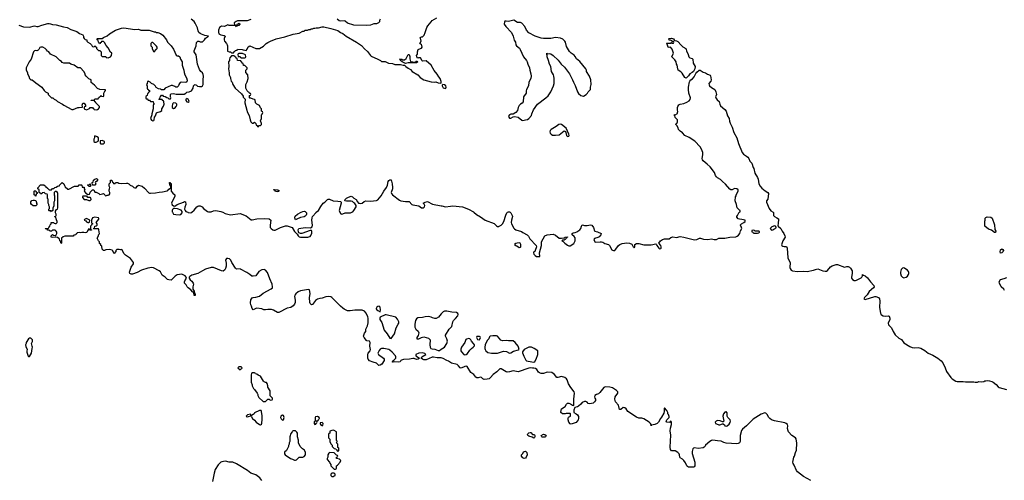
# Model space of a CAD drawing. Header units: inches. Extents: x 1861287 to 2052918, y 204622 to 437896.
# Tile 178 of 215: x 1983025 to 1999313, y 385570 to 393184. Entities that reach past the tile are written whole.
import ezdxf

# ---------------------------------------------------------------- set-up
doc = ezdxf.new("R2010")
doc.units = ezdxf.units.IN
doc.header["$MEASUREMENT"] = 0
for name, color, linetype in [('B9388', 7, 'Continuous'), ('B9389', 7, 'Continuous'), ('B9398', 7, 'Continuous'), ('B9399', 7, 'Continuous')]:
    doc.layers.add(name, color=color, linetype=linetype)

msp = doc.modelspace()

# ---------------------------------------------------------------- linework, layer by layer
at = {"layer": 'B9388', "color": 5}
for points, elevation in [([(1990000, 387593), (1989990, 387597), (1989930, 387595), (1989870, 387605), (1989850, 387603), (1989750, 387562), (1989710, 387561), (1989687, 387570), (1989668, 387590), (1989679, 387610), (1989741, 387650), (1989726, 387666), (1989690, 387676), (1989630, 387674), (1989581, 387650), (1989578, 387630), (1989638, 387590), (1989618, 387570), (1989590, 387567), (1989550, 387581), (1989530, 387582), (1989472, 387570), (1989375, 387565), (1989343, 387557), (1989330, 387550), (1989317, 387530), (1989290, 387521), (1989230, 387527), (1989205, 387525), (1989189, 387530), (1989201, 387539), (1989206, 387550), (1989221, 387559), (1989246, 387590), (1989250, 387610), (1989244, 387630), (1989189, 387690), (1989150, 387720), (1989130, 387730), (1989050, 387749), (1989010, 387749), (1988990, 387737), (1988970, 387714), (1988951, 387670), (1988958, 387650), (1989042, 387590), (1989054, 387570), (1989054, 387550), (1989018, 387490), (1988990, 387475), (1988968, 387470), (1988926, 387506), (1988870, 387521), (1988810, 387547), (1988790, 387570), (1988785, 387590), (1988786, 387654), (1988792, 387670), (1988822, 387710), (1988828, 387730), (1988817, 387790), (1988825, 387850), (1988810, 387870), (1988770, 387876), (1988762, 387882), (1988721, 387930), (1988710, 387950), (1988730, 388001), (1988749, 388030), (1988750, 388070), (1988779, 388121), (1988787, 388173), (1988789, 388249), (1988785, 388270), (1988755, 388335), (1988727, 388367), (1988690, 388381), (1988630, 388380), (1988570, 388385), (1988490, 388372), (1988450, 388372), (1988390, 388400), (1988370, 388415), (1988330, 388450), (1988190, 388592), (1988170, 388605), (1988131, 388609), (1988090, 388604), (1988030, 388583), (1987990, 388578), (1987950, 388567), (1987919, 388541), (1987870, 388475), (1987850, 388473), (1987833, 388490), (1987824, 388510), (1987821, 388590), (1987830, 388650), (1987827, 388690), (1987817, 388717), (1987805, 388725), (1987670, 388700), (1987630, 388683), (1987591, 388650), (1987575, 388630), (1987572, 388610), (1987584, 388550), (1987583, 388510), (1987570, 388479), (1987550, 388452), (1987510, 388428), (1987450, 388417), (1987310, 388345), (1987290, 388343), (1987223, 388383), (1987190, 388394), (1987130, 388395), (1987090, 388386), (1987062, 388390), (1987030, 388403), (1986950, 388413), (1986930, 388409), (1986889, 388389), (1986869, 388410), (1986859, 388450), (1986849, 388469), (1986844, 388504), (1986850, 388551), (1986870, 388584), (1986890, 388593), (1986930, 388598), (1986990, 388616), (1987050, 388665), (1987185, 388735), (1987206, 388754), (1987209, 388770), (1987200, 388810), (1987162, 388902), (1987127, 389007), (1987090, 389045), (1987070, 389053), (1987031, 389049), (1986980, 389020), (1986930, 388950), (1986890, 388942), (1986867, 388947), (1986830, 388970), (1986784, 389004), (1986679, 389059), (1986670, 389063), (1986610, 389062), (1986596, 389076), (1986533, 389170), (1986519, 389210), (1986495, 389230), (1986470, 389239), (1986445, 389235), (1986431, 389210), (1986442, 389162), (1986440, 389110), (1986428, 389072), (1986416, 389050), (1986390, 389027), (1986362, 389030), (1986230, 389085), (1986190, 389085), (1986099, 389061), (1986051, 389030), (1985971, 388990), (1985870, 388959), (1985840, 388940), (1985831, 388930), (1985831, 388910), (1985845, 388885), (1985870, 388861), (1985893, 388830), (1985899, 388810), (1985891, 388769), (1985891, 388731), (1985910, 388694), (1985918, 388658), (1985930, 388654), (1985930, 388626), (1985910, 388626), (1985906, 388670), (1985898, 388678), (1985890, 388678), (1985857, 388717), (1985812, 388752), (1985795, 388770), (1985779, 388799), (1985749, 388830), (1985749, 388850), (1985755, 388870), (1985782, 388910), (1985778, 388930), (1985764, 388950), (1985710, 388975), (1985630, 388965), (1985597, 388943), (1985550, 388893), (1985530, 388879), (1985490, 388882), (1985469, 388890), (1985430, 388930), (1985383, 388963), (1985354, 389014), (1985330, 389034), (1985241, 389081), (1985210, 389089), (1985145, 389075), (1985039, 389041), (1984970, 389004), (1984890, 388978), (1984870, 388977), (1984845, 388990), (1984843, 389010), (1984870, 389091), (1984905, 389150), (1984905, 389170), (1984857, 389237), (1984778, 389290), (1984750, 389318), (1984722, 389382), (1984710, 389386), (1984690, 389378), (1984670, 389386), (1984630, 389386), (1984614, 389370), (1984614, 389350), (1984590, 389318), (1984582, 389322), (1984564, 389364), (1984554, 389374), (1984510, 389384), (1984450, 389378), (1984430, 389368), (1984410, 389368), (1984388, 389388), (1984382, 389442), (1984366, 389450), (1984366, 389470), (1984347, 389487), (1984346, 389510), (1984326, 389530), (1984308, 389570), (1984326, 389610), (1984326, 389630), (1984342, 389638), (1984346, 389650), (1984338, 389670), (1984336, 389716), (1984327, 389727), (1984250, 389726), (1984246, 389730), (1984262, 389738), (1984267, 389773), (1984290, 389774), (1984306, 389790), (1984306, 389810), (1984288, 389830), (1984336, 389884), (1984336, 389896), (1984326, 389910), (1984270, 389922), (1984230, 389906), (1984212, 389870), (1984213, 389833), (1984218, 389818), (1984234, 389810), (1984218, 389802), (1984213, 389787), (1984194, 389770), (1984194, 389730), (1984198, 389718), (1984213, 389713), (1984213, 389707), (1984190, 389706), (1984182, 389722), (1984170, 389726), (1984144, 389696), (1984133, 389667), (1984110, 389658), (1984087, 389667), (1984070, 389668), (1984053, 389667), (1984030, 389658), (1984010, 389666), (1983978, 389662), (1983973, 389647), (1983958, 389642), (1983953, 389627), (1983918, 389622), (1983910, 389606), (1983770, 389606), (1983744, 389596), (1983714, 389570), (1983714, 389490), (1983710, 389486), (1983702, 389522), (1983690, 389526), (1983682, 389562), (1983670, 389566), (1983650, 389586), (1983610, 389588), (1983570, 389582), (1983548, 389590), (1983546, 389610), (1983570, 389634), (1983584, 389624), (1983610, 389614), (1983622, 389618), (1983638, 389650), (1983638, 389670), (1983630, 389686), (1983610, 389706), (1983570, 389706), (1983550, 389686), (1983530, 389686), (1983510, 389706), (1983490, 389706), (1983482, 389722), (1983450, 389726), (1983448, 389730), (1983450, 389734), (1983490, 389734), (1983502, 389738), (1983506, 389750), (1983526, 389770), (1983527, 389793), (1983546, 389810), (1983547, 389833), (1983590, 389834), (1983598, 389818), (1983610, 389814), (1983630, 389814), (1983646, 389830), (1983646, 389850), (1983636, 389876), (1983626, 389890), (1983622, 389922), (1983606, 389926), (1983606, 389930), (1983622, 389938), (1983626, 389950), (1983626, 389970), (1983618, 389990), (1983619, 390000)], 160), ([(1985553, 390000), (1985562, 389982), (1985572, 389972), (1985610, 389962), (1985670, 389961), (1985690, 389966), (1985715, 389990), (1985715, 390000)], 160), ([(1985804, 390000), (1985810, 389996), (1985850, 389990), (1985870, 389999), (1985871, 390000)], 160), ([(1986384, 390000), (1986422, 389982), (1986510, 389961), (1986670, 389978), (1986770, 389939), (1986856, 389876), (1986870, 389875), (1986950, 389893), (1987070, 389898), (1987152, 389890), (1987181, 389870), (1987166, 389786), (1987171, 389751), (1987185, 389730), (1987212, 389710), (1987230, 389703), (1987250, 389703), (1987338, 389750), (1987423, 389777), (1987450, 389776), (1987531, 389750), (1987570, 389683), (1987617, 389637), (1987631, 389610), (1987650, 389596), (1987671, 389591), (1987790, 389591), (1987810, 389593), (1987830, 389602), (1987843, 389617), (1987856, 389656), (1987856, 389690), (1987850, 389702), (1987830, 389701), (1987690, 389649), (1987670, 389649), (1987643, 389663), (1987635, 389675), (1987634, 389710), (1987642, 389730), (1987750, 389748), (1987834, 389746), (1987861, 389759), (1987867, 389790), (1987856, 389870), (1987862, 389910), (1987870, 389930), (1987930, 389998), (1987932, 390000)], 160), ([(1987759, 390000), (1987767, 389990), (1987770, 389970), (1987766, 389954), (1987750, 389936), (1987730, 389925), (1987668, 389912), (1987610, 389884), (1987590, 389875), (1987574, 389910), (1987583, 389937), (1987622, 389970), (1987682, 390000)], 160), ([(1988319, 390000), (1988319, 389999), (1988337, 389977), (1988351, 389971), (1988370, 389973), (1988411, 389989), (1988498, 389990), (1988517, 390000)], 160), ([(1990000, 388323), (1989953, 388267), (1989916, 388244), (1989890, 388245), (1989855, 388255), (1989830, 388269), (1989790, 388279), (1989730, 388275), (1989690, 388262), (1989610, 388253), (1989590, 388237), (1989573, 388210), (1989560, 388150), (1989563, 388103), (1989568, 388088), (1989581, 388070), (1989618, 388038), (1989626, 388010), (1989615, 387965), (1989596, 387930), (1989594, 387910), (1989630, 387907), (1989670, 387931), (1989710, 387939), (1989790, 387917), (1989805, 387905), (1989814, 387890), (1989808, 387810), (1989816, 387770), (1989828, 387748), (1989850, 387741), (1989890, 387739), (1989950, 387714), (1989970, 387717), (1990000, 387737)], 160), ([(1987030, 385569), (1986999, 385610), (1986975, 385630), (1986930, 385659), (1986849, 385690), (1986793, 385733), (1986610, 385844), (1986550, 385869), (1986489, 385869), (1986430, 385884), (1986397, 385883), (1986370, 385878), (1986352, 385868), (1986310, 385826), (1986261, 385750), (1986242, 385690), (1986213, 385550)], 180)]:
    msp.add_lwpolyline(points, dxfattribs=dict(at, elevation=elevation))
for points, elevation in [([(1984130, 389898), (1984098, 389882), (1984094, 389870), (1984117, 389857), (1984130, 389842), (1984150, 389834), (1984170, 389834), (1984182, 389838), (1984186, 389870)], 160), ([(1988970, 388449), (1988950, 388445), (1988931, 388430), (1988921, 388410), (1988923, 388403), (1988931, 388390), (1988950, 388376), (1988990, 388354), (1988996, 388390), (1988989, 388430)], 160), ([(1989090, 388305), (1989070, 388303), (1988991, 388269), (1988981, 388250), (1988985, 388230), (1989016, 388176), (1989055, 388050), (1989104, 387990), (1989150, 387919), (1989170, 387915), (1989226, 387994), (1989255, 388090), (1989288, 388150), (1989296, 388170), (1989298, 388190), (1989276, 388236), (1989250, 388265)], 160), ([(1983210, 387918), (1983190, 387918), (1983170, 387908), (1983132, 387850), (1983132, 387830), (1983122, 387810), (1983124, 387784), (1983151, 387731), (1983142, 387710), (1983142, 387690), (1983164, 387624), (1983170, 387614), (1983190, 387614), (1983219, 387670), (1983229, 387751), (1983238, 387770), (1983229, 387789), (1983219, 387830), (1983236, 387864), (1983239, 387890)], 180), ([(1986690, 387446), (1986650, 387446), (1986634, 387430), (1986670, 387394), (1986687, 387413), (1986702, 387418), (1986706, 387430)], 180), ([(1986910, 387346), (1986870, 387346), (1986858, 387342), (1986853, 387307), (1986852, 387190), (1986871, 387151), (1986872, 387130), (1986892, 387090), (1986911, 387071), (1986951, 387011), (1986962, 386990), (1986962, 386970), (1986980, 386940), (1987050, 386874), (1987090, 386874), (1987130, 386914), (1987150, 386914), (1987170, 386894), (1987202, 386898), (1987206, 386910), (1987206, 386930), (1987168, 386968), (1987168, 387050), (1987129, 387109), (1987129, 387130), (1987118, 387170), (1987110, 387186), (1987090, 387188), (1987070, 387198), (1987058, 387210), (1987006, 387290), (1986968, 387308), (1986947, 387327), (1986928, 387328), (1986922, 387342)], 180), ([(1986990, 386726), (1986912, 386688), (1986902, 386670), (1986890, 386658), (1986858, 386642), (1986854, 386630), (1986878, 386590), (1986910, 386565), (1986938, 386530), (1986990, 386491), (1987010, 386485), (1987023, 386497), (1987030, 386514), (1987036, 386576), (1987035, 386635), (1987027, 386707), (1987022, 386722)], 180), ([(1986842, 386662), (1986794, 386650), (1986772, 386630), (1986790, 386621), (1986810, 386626), (1986846, 386634), (1986848, 386650)], 180), ([(1987370, 386649), (1987347, 386633), (1987340, 386610), (1987349, 386589), (1987370, 386566), (1987390, 386571), (1987399, 386610), (1987390, 386644)], 180), ([(1987930, 386546), (1987898, 386542), (1987894, 386510), (1987910, 386494), (1987922, 386498), (1987927, 386513), (1987942, 386518), (1987946, 386530), (1987942, 386542)], 180), ([(1987950, 386626), (1987918, 386622), (1987914, 386610), (1987914, 386570), (1987918, 386558), (1987950, 386554), (1987962, 386558), (1987967, 386573), (1987986, 386590), (1987978, 386610)], 180), ([(1988030, 386526), (1987998, 386522), (1987994, 386510), (1988002, 386490), (1988030, 386474), (1988042, 386478), (1988046, 386510)], 180), ([(1987590, 386386), (1987550, 386386), (1987538, 386382), (1987534, 386370), (1987510, 386346), (1987492, 386290), (1987492, 386210), (1987482, 386190), (1987482, 386170), (1987473, 386147), (1987472, 386130), (1987438, 386062), (1987406, 386034), (1987405, 386010), (1987418, 385990), (1987505, 385930), (1987539, 385919), (1987570, 385902), (1987590, 385902), (1987606, 385910), (1987650, 385954), (1987710, 385952), (1987730, 385962), (1987755, 385990), (1987755, 386030), (1987738, 386070), (1987706, 386090), (1987666, 386130), (1987638, 386190), (1987635, 386235), (1987618, 386290), (1987618, 386350), (1987610, 386366)], 180), ([(1988210, 386399), (1988190, 386395), (1988158, 386382), (1988154, 386350), (1988138, 386342), (1988134, 386330), (1988134, 386270), (1988154, 386250), (1988154, 386210), (1988170, 386174), (1988194, 386150), (1988194, 386130), (1988230, 386094), (1988253, 386093), (1988258, 386078), (1988273, 386073), (1988278, 386058), (1988290, 386054), (1988302, 386058), (1988306, 386090), (1988302, 386102), (1988286, 386110), (1988286, 386170), (1988266, 386190), (1988278, 386210), (1988278, 386218), (1988266, 386230), (1988268, 386370), (1988230, 386394)], 180), ([(1988150, 386028), (1988140, 386020), (1988122, 385990), (1988122, 385950), (1988112, 385930), (1988113, 385913), (1988152, 385872), (1988153, 385853), (1988172, 385832), (1988174, 385810), (1988230, 385754), (1988250, 385754), (1988262, 385758), (1988266, 385770), (1988266, 385810), (1988280, 385820), (1988328, 385870), (1988335, 385895), (1988328, 385910), (1988318, 385918), (1988266, 385930), (1988266, 385950), (1988282, 385958), (1988286, 385970), (1988282, 385982), (1988267, 385987), (1988230, 386026)], 180), ([(1988230, 385686), (1988190, 385686), (1988174, 385670), (1988174, 385650), (1988190, 385634), (1988210, 385634), (1988230, 385642), (1988246, 385650), (1988246, 385670)], 180)]:
    msp.add_lwpolyline(points, close=True, dxfattribs=dict(at, elevation=elevation))
at = {"layer": 'B9389', "color": 5}
for points, elevation in [([(1986850, 393189), (1986787, 393167), (1986630, 393166), (1986604, 393156), (1986574, 393130), (1986578, 393098), (1986590, 393094), (1986622, 393098), (1986627, 393113), (1986642, 393118), (1986650, 393134), (1986658, 393118), (1986674, 393110), (1986658, 393102), (1986654, 393090), (1986618, 393082), (1986610, 393068), (1986602, 393082), (1986590, 393086), (1986490, 393088), (1986470, 393098), (1986411, 393069), (1986365, 393075), (1986330, 393055), (1986315, 393010), (1986315, 392975), (1986321, 392950), (1986350, 392931), (1986405, 392925), (1986422, 392910), (1986408, 392872), (1986408, 392850), (1986414, 392830), (1986446, 392790), (1986456, 392770), (1986461, 392750), (1986462, 392670), (1986465, 392665), (1986493, 392653), (1986512, 392652), (1986530, 392634), (1986550, 392634), (1986562, 392638), (1986567, 392653), (1986582, 392658), (1986587, 392673), (1986622, 392678), (1986630, 392694), (1986707, 392693), (1986724, 392684), (1986750, 392682), (1986770, 392674), (1986790, 392694), (1986803, 392737), (1986830, 392751), (1986930, 392705), (1986990, 392705), (1987056, 392744), (1987102, 392790), (1987130, 392807), (1987175, 392830), (1987270, 392867), (1987410, 392900), (1987550, 392943), (1987650, 392962), (1987710, 392992), (1987730, 392994), (1987748, 393012), (1987787, 393013), (1987810, 393022), (1987830, 393022), (1987848, 393032), (1987870, 393032), (1987890, 393042), (1987910, 393042), (1987929, 393051), (1987970, 393051), (1988030, 393065), (1988055, 393065), (1988170, 393040), (1988290, 393007), (1988330, 392974), (1988373, 392953), (1988426, 392910), (1988594, 392814), (1988680, 392760), (1988730, 392701), (1988779, 392659), (1988826, 392590), (1988839, 392579), (1988950, 392532), (1988994, 392510), (1989013, 392493), (1989070, 392492), (1989125, 392465), (1989190, 392462), (1989230, 392445), (1989325, 392445), (1989370, 392434), (1989390, 392434), (1989412, 392410), (1989450, 392381), (1989490, 392358), (1989518, 392330), (1989610, 392271), (1989648, 392228), (1989708, 392188), (1989830, 392154), (1989889, 392151), (1989910, 392158), (1989950, 392141), (1989990, 392134), (1989998, 392142), (1989997, 392163), (1989979, 392210), (1989957, 392237), (1989930, 392286), (1989883, 392343), (1989830, 392433), (1989750, 392502), (1989690, 392498), (1989682, 392502), (1989654, 392554), (1989625, 392555), (1989610, 392546), (1989595, 392570), (1989589, 392591), (1989607, 392613), (1989608, 392650), (1989619, 392690), (1989630, 392699), (1989670, 392711), (1989683, 392730), (1989677, 392757), (1989670, 392769), (1989642, 392790), (1989668, 392830), (1989656, 392876), (1989649, 392890), (1989670, 392902), (1989690, 392902), (1989714, 392926), (1989733, 392970), (1989763, 393057), (1989777, 393083), (1989830, 393151), (1989849, 393170), (1989923, 393217)], 180), ([(1983010, 393091), (1983090, 393066), (1983190, 393063), (1983270, 393082), (1983310, 393071), (1983330, 393071), (1983390, 393096), (1983490, 393121), (1983510, 393121), (1983537, 393117), (1983570, 393102), (1983630, 393099), (1983750, 393067), (1983810, 393057), (1983870, 393024), (1983971, 392991), (1984016, 392956), (1984071, 392931), (1984082, 392910), (1984082, 392890), (1984090, 392874), (1984110, 392854), (1984133, 392853), (1984134, 392830), (1984154, 392810), (1984193, 392793), (1984214, 392770), (1984225, 392745), (1984230, 392742), (1984250, 392734), (1984262, 392738), (1984266, 392750), (1984273, 392753), (1984278, 392738), (1984294, 392730), (1984294, 392710), (1984330, 392674), (1984350, 392674), (1984374, 392650), (1984374, 392590), (1984390, 392574), (1984450, 392574), (1984458, 392558), (1984490, 392552), (1984526, 392570), (1984546, 392590), (1984548, 392630), (1984529, 392649), (1984490, 392718), (1984455, 392755), (1984430, 392806), (1984410, 392826), (1984390, 392826), (1984378, 392822), (1984373, 392807), (1984358, 392802), (1984354, 392790), (1984347, 392787), (1984342, 392802), (1984326, 392810), (1984322, 392842), (1984306, 392850), (1984306, 392870), (1984310, 392874), (1984390, 392872), (1984409, 392891), (1984470, 392918), (1984509, 392950), (1984610, 393008), (1984710, 393043), (1984750, 393050), (1984930, 393024), (1984990, 393025), (1985030, 393011), (1985168, 393012), (1985250, 392982), (1985270, 392982), (1985290, 392972), (1985311, 392971), (1985355, 392955), (1985391, 392930), (1985451, 392850), (1985471, 392811), (1985531, 392750), (1985570, 392698), (1985615, 392595), (1985630, 392585), (1985650, 392585), (1985672, 392570), (1985685, 392530), (1985711, 392490), (1985715, 392430), (1985738, 392350), (1985745, 392310), (1985758, 392270), (1985785, 392225), (1985797, 392183), (1985790, 392158), (1985774, 392146), (1985710, 392153), (1985677, 392143), (1985655, 392110), (1985650, 392088), (1985630, 392069), (1985610, 392069), (1985590, 392082), (1985554, 392094), (1985530, 392094), (1985434, 392050), (1985410, 392026), (1985373, 392027), (1985356, 392036), (1985320, 392040), (1985283, 392063), (1985270, 392086), (1985246, 392110), (1985208, 392128), (1985186, 392150), (1985170, 392158), (1985150, 392166), (1985138, 392162), (1985132, 392128), (1985122, 392110), (1985133, 392087), (1985134, 392050), (1985138, 392038), (1985153, 392033), (1985158, 392018), (1985173, 392013), (1985174, 391990), (1985158, 391982), (1985153, 391967), (1985138, 391962), (1985134, 391930), (1985118, 391922), (1985114, 391910), (1985114, 391890), (1985118, 391878), (1985133, 391873), (1985150, 391854), (1985170, 391854), (1985190, 391834), (1985233, 391833), (1985238, 391798), (1985252, 391792), (1985250, 391786), (1985238, 391782), (1985234, 391770), (1985231, 391709), (1985211, 391630), (1985211, 391609), (1985191, 391550), (1985205, 391525), (1985230, 391511), (1985242, 391518), (1985249, 391530), (1985254, 391570), (1985270, 391592), (1985290, 391642), (1985298, 391650), (1985353, 391667), (1985375, 391685), (1985378, 391710), (1985404, 391756), (1985415, 391785), (1985408, 391828), (1985402, 391842), (1985386, 391850), (1985382, 391862), (1985370, 391866), (1985330, 391866), (1985326, 391870), (1985342, 391878), (1985349, 391911), (1985362, 391918), (1985370, 391934), (1985390, 391934), (1985398, 391918), (1985432, 391912), (1985460, 391900), (1985473, 391893), (1985490, 391874), (1985510, 391874), (1985522, 391878), (1985526, 391890), (1985518, 391910), (1985518, 391950), (1985530, 391958), (1985570, 391962), (1985612, 391952), (1985747, 391953), (1985772, 391968), (1985790, 391986), (1985830, 391991), (1985869, 392010), (1985894, 392050), (1985902, 392090), (1985915, 392105), (1985930, 392111), (1985950, 392103), (1985967, 392087), (1985998, 392078), (1986030, 392079), (1986048, 392092), (1986059, 392110), (1986062, 392130), (1986058, 392190), (1986066, 392250), (1986060, 392280), (1986050, 392305), (1986022, 392330), (1986002, 392362), (1985969, 392451), (1985942, 392602), (1985914, 392654), (1985909, 392670), (1985944, 392750), (1985952, 392808), (1985960, 392820), (1985970, 392831), (1985989, 392831), (1986010, 392819), (1986050, 392820), (1986084, 392850), (1986099, 392881), (1986148, 392910), (1986090, 392923), (1986030, 392945), (1986010, 392955), (1985990, 392973), (1985978, 392998), (1985965, 393050), (1985930, 393126), (1985910, 393152), (1985864, 393190)], 180), ([(1988989, 393191), (1988976, 393170), (1988976, 393150), (1988970, 393141), (1988959, 393130), (1988930, 393118), (1988884, 393116), (1988830, 393096), (1988766, 393086), (1988550, 393093), (1988450, 393125), (1988410, 393159), (1988390, 393164), (1988330, 393159), (1988310, 393165), (1988275, 393190)], 180), ([(1983619, 390000), (1983620, 390020), (1983636, 390044), (1983650, 390054), (1983656, 390076), (1983658, 390310), (1983650, 390326), (1983630, 390346), (1983610, 390346), (1983594, 390330), (1983594, 390290), (1983602, 390270), (1983602, 390190), (1983592, 390168), (1983591, 390109), (1983574, 390070), (1983574, 390030), (1983558, 390022), (1983550, 390006), (1983542, 390022), (1983510, 390026), (1983506, 390030), (1983506, 390050), (1983518, 390062), (1983518, 390090), (1983508, 390110), (1983508, 390130), (1983498, 390150), (1983498, 390190), (1983495, 390215), (1983486, 390230), (1983486, 390290), (1983482, 390302), (1983450, 390306), (1983430, 390326), (1983398, 390322), (1983390, 390306), (1983367, 390307), (1983362, 390322), (1983346, 390330), (1983346, 390370), (1983326, 390390), (1983327, 390407), (1983368, 390452), (1983427, 390453), (1983453, 390433), (1983458, 390418), (1983473, 390413), (1983478, 390398), (1983490, 390394), (1983510, 390374), (1983550, 390374), (1983568, 390392), (1983590, 390394), (1983608, 390412), (1983630, 390414), (1983648, 390432), (1983682, 390438), (1983686, 390450), (1983730, 390492), (1983754, 390470), (1983764, 390444), (1983780, 390420), (1983822, 390382), (1983836, 390384), (1983930, 390434), (1983990, 390434), (1984008, 390452), (1984050, 390452), (1984054, 390450), (1984058, 390418), (1984090, 390414), (1984094, 390410), (1984094, 390390), (1984102, 390370), (1984094, 390350), (1984112, 390332), (1984114, 390314), (1984132, 390312), (1984150, 390294), (1984182, 390298), (1984190, 390334), (1984227, 390373), (1984250, 390374), (1984270, 390334), (1984290, 390332), (1984334, 390310), (1984350, 390294), (1984396, 390304), (1984411, 390311), (1984434, 390290), (1984438, 390278), (1984450, 390274), (1984470, 390282), (1984490, 390282), (1984506, 390290), (1984516, 390304), (1984518, 390330), (1984506, 390350), (1984506, 390370), (1984508, 390390), (1984518, 390410), (1984507, 390433), (1984506, 390470), (1984526, 390490), (1984526, 390530), (1984530, 390534), (1984550, 390532), (1984558, 390498), (1984570, 390494), (1984578, 390478), (1984590, 390474), (1984602, 390478), (1984610, 390492), (1984650, 390491), (1984664, 390484), (1984710, 390475), (1984790, 390483), (1984810, 390479), (1984832, 390470), (1984851, 390451), (1984890, 390431), (1984911, 390411), (1984930, 390402), (1984950, 390402), (1984969, 390430), (1984990, 390447), (1985030, 390438), (1985051, 390430), (1985090, 390401), (1985161, 390321), (1985170, 390316), (1985190, 390314), (1985270, 390320), (1985330, 390335), (1985390, 390336), (1985467, 390353), (1985478, 390362), (1985490, 390382), (1985522, 390398), (1985526, 390410), (1985522, 390442), (1985510, 390446), (1985508, 390452), (1985506, 390490), (1985510, 390494), (1985518, 390478), (1985530, 390474), (1985531, 390469), (1985531, 390351), (1985558, 390318), (1985591, 390289), (1985590, 390266), (1985576, 390230), (1985543, 390170), (1985538, 390150), (1985546, 390126), (1985570, 390105), (1985590, 390104), (1985630, 390131), (1985733, 390167), (1985750, 390178), (1985770, 390172), (1985771, 390130), (1985755, 390085), (1985753, 390050), (1985762, 390030), (1985776, 390016), (1985804, 390000)], 160), ([(1988517, 390000), (1988535, 390010), (1988552, 390028), (1988589, 390090), (1988589, 390110), (1988568, 390148), (1988550, 390158), (1988530, 390178), (1988510, 390182), (1988430, 390182), (1988406, 390190), (1988408, 390210), (1988430, 390232), (1988466, 390250), (1988510, 390265), (1988530, 390256), (1988554, 390234), (1988591, 390211), (1988611, 390171), (1988632, 390152), (1988648, 390152), (1988670, 390145), (1988690, 390151), (1988723, 390177), (1988750, 390191), (1988830, 390185), (1988930, 390195), (1988950, 390207), (1989004, 390270), (1989050, 390347), (1989094, 390410), (1989112, 390450), (1989122, 390510), (1989130, 390524), (1989150, 390537), (1989170, 390536), (1989188, 390470), (1989193, 390410), (1989190, 390388), (1989171, 390330), (1989175, 390310), (1989191, 390290), (1989310, 390199), (1989330, 390191), (1989410, 390176), (1989470, 390177), (1989510, 390129), (1989530, 390121), (1989627, 390107), (1989670, 390074), (1989690, 390072), (1989704, 390076), (1989721, 390090), (1989726, 390110), (1989722, 390122), (1989717, 390137), (1989702, 390150), (1989730, 390170), (1989770, 390179), (1989852, 390132), (1990000, 390109)], 160), ([(1985871, 390000), (1985910, 390036), (1985955, 390090), (1985970, 390102), (1985990, 390108), (1986010, 390108), (1986041, 390090), (1986064, 390064), (1986109, 390029), (1986130, 390014), (1986150, 390008), (1986190, 390008), (1986230, 390022), (1986272, 390028), (1986350, 390016), (1986384, 390000)], 160), ([(1987932, 390000), (1987970, 390031), (1988005, 390095), (1988048, 390152), (1988074, 390170), (1988115, 390210), (1988130, 390217), (1988150, 390217), (1988210, 390187), (1988290, 390186), (1988330, 390178), (1988342, 390170), (1988343, 390150), (1988310, 390030), (1988319, 390000)], 160), ([(1985715, 390000), (1985714, 390014), (1985697, 390037), (1985637, 390057), (1985590, 390064), (1985570, 390061), (1985553, 390047), (1985546, 390030), (1985548, 390010), (1985553, 390000)], 160), ([(1987682, 390000), (1987707, 390013), (1987730, 390017), (1987750, 390011), (1987759, 390000)], 160)]:
    msp.add_lwpolyline(points, dxfattribs=dict(at, elevation=elevation))
for points, elevation in [([(1983407, 392727), (1983373, 392727), (1983358, 392722), (1983342, 392690), (1983330, 392678), (1983311, 392669), (1983285, 392675), (1983270, 392668), (1983252, 392650), (1983215, 392530), (1983181, 392490), (1983131, 392390), (1983132, 392350), (1983152, 392310), (1983152, 392290), (1983178, 392250), (1983190, 392214), (1983212, 392192), (1983232, 392190), (1983290, 392138), (1983391, 392071), (1983432, 392012), (1983454, 391990), (1983494, 391970), (1983494, 391950), (1983550, 391894), (1983572, 391892), (1983594, 391870), (1983631, 391851), (1983650, 391832), (1983734, 391790), (1983754, 391770), (1983890, 391702), (1983910, 391702), (1983985, 391735), (1984010, 391732), (1984062, 391738), (1984066, 391750), (1984058, 391770), (1984062, 391790), (1984070, 391802), (1984090, 391802), (1984102, 391790), (1984112, 391770), (1984114, 391750), (1984098, 391742), (1984094, 391730), (1984094, 391710), (1984104, 391704), (1984130, 391694), (1984182, 391718), (1984190, 391734), (1984230, 391734), (1984238, 391718), (1984254, 391710), (1984258, 391698), (1984290, 391694), (1984310, 391702), (1984326, 391710), (1984346, 391730), (1984346, 391750), (1984286, 391810), (1984282, 391822), (1984267, 391827), (1984262, 391842), (1984250, 391846), (1984210, 391846), (1984208, 391850), (1984210, 391854), (1984250, 391854), (1984262, 391858), (1984270, 391874), (1984310, 391874), (1984322, 391878), (1984326, 391890), (1984342, 391898), (1984346, 391910), (1984362, 391918), (1984368, 391932), (1984374, 391930), (1984378, 391918), (1984410, 391914), (1984418, 391930), (1984418, 391970), (1984436, 392004), (1984446, 392010), (1984442, 392022), (1984427, 392027), (1984349, 392029), (1984310, 392046), (1984260, 392100), (1984210, 392146), (1984206, 392190), (1984170, 392209), (1984122, 392250), (1984109, 392270), (1984108, 392290), (1984088, 392330), (1984030, 392388), (1983988, 392388), (1983963, 392403), (1983950, 392418), (1983926, 392430), (1983870, 392446), (1983847, 392467), (1983753, 392467), (1983730, 392478), (1983715, 392495), (1983690, 392508), (1983630, 392568), (1983536, 392616), (1983506, 392650), (1983483, 392663), (1983470, 392686), (1983446, 392710)], 180), ([(1985230, 392806), (1985210, 392806), (1985194, 392790), (1985194, 392750), (1985214, 392730), (1985214, 392710), (1985238, 392658), (1985250, 392654), (1985290, 392694), (1985298, 392710), (1985298, 392730), (1985290, 392746)], 180), ([(1986570, 392586), (1986530, 392586), (1986504, 392556), (1986494, 392530), (1986494, 392510), (1986482, 392490), (1986485, 392410), (1986481, 392370), (1986492, 392308), (1986492, 392270), (1986511, 392231), (1986512, 392212), (1986525, 392170), (1986538, 392150), (1986552, 392110), (1986590, 392054), (1986697, 391957), (1986720, 391920), (1986724, 391904), (1986754, 391870), (1986752, 391810), (1986781, 391690), (1986790, 391662), (1986822, 391602), (1986836, 391530), (1986850, 391494), (1986870, 391474), (1986890, 391474), (1986912, 391492), (1986934, 391470), (1986938, 391438), (1986953, 391433), (1986958, 391418), (1986970, 391414), (1986987, 391433), (1987010, 391434), (1987026, 391450), (1987026, 391470), (1987008, 391510), (1987027, 391553), (1987026, 391610), (1987036, 391624), (1987046, 391650), (1987042, 391662), (1987026, 391670), (1987026, 391710), (1987008, 391728), (1986990, 391766), (1986950, 391786), (1986928, 391808), (1986918, 391858), (1986907, 391867), (1986888, 391868), (1986850, 391886), (1986830, 391886), (1986826, 391890), (1986826, 391930), (1986842, 391938), (1986846, 391950), (1986842, 391962), (1986827, 391967), (1986822, 391982), (1986810, 391986), (1986786, 392010), (1986768, 392050), (1986768, 392110), (1986790, 392154), (1986802, 392210), (1986798, 392270), (1986767, 392313), (1986766, 392350), (1986786, 392370), (1986786, 392390), (1986750, 392426), (1986730, 392426), (1986726, 392430), (1986722, 392462), (1986707, 392467), (1986702, 392482), (1986687, 392487), (1986682, 392502), (1986627, 392507), (1986622, 392542), (1986607, 392547), (1986602, 392562), (1986587, 392567), (1986582, 392582)], 180), ([(1986710, 392626), (1986650, 392626), (1986638, 392622), (1986634, 392610), (1986638, 392578), (1986670, 392574), (1986678, 392558), (1986690, 392554), (1986750, 392554), (1986762, 392558), (1986766, 392570), (1986762, 392602)], 180), ([(1989550, 392474), (1989562, 392478), (1989566, 392490), (1989585, 392495), (1989590, 392502), (1989612, 392490), (1989590, 392468), (1989450, 392469), (1989410, 392458), (1989350, 392486), (1989326, 392510), (1989322, 392522), (1989306, 392530), (1989310, 392534), (1989330, 392534), (1989348, 392532), (1989362, 392522), (1989390, 392523), (1989418, 392542), (1989426, 392554), (1989449, 392611), (1989470, 392611), (1989477, 392577), (1989478, 392538), (1989491, 392491), (1989534, 392490), (1989538, 392478)], 180), ([(1985571, 391809), (1985561, 391799), (1985555, 391785), (1985546, 391754), (1985546, 391730), (1985570, 391715), (1985590, 391722), (1985616, 391750), (1985625, 391770), (1985624, 391790), (1985610, 391804)], 180), ([(1985790, 391880), (1985783, 391877), (1985775, 391870), (1985775, 391850), (1985790, 391827), (1985810, 391819), (1985829, 391830), (1985825, 391850), (1985810, 391872)], 180), ([(1984270, 391266), (1984262, 391250), (1984262, 391230), (1984252, 391210), (1984253, 391173), (1984270, 391162), (1984290, 391162), (1984322, 391178), (1984326, 391190), (1984326, 391230), (1984306, 391250)], 180), ([(1984390, 391186), (1984358, 391182), (1984354, 391170), (1984358, 391138), (1984370, 391134), (1984410, 391134), (1984426, 391150), (1984426, 391170)], 180), ([(1984190, 390426), (1984168, 390428), (1984162, 390442), (1984146, 390450), (1984150, 390454), (1984182, 390458), (1984186, 390470), (1984193, 390473), (1984194, 390430)], 160), ([(1984270, 390446), (1984227, 390447), (1984226, 390490), (1984242, 390498), (1984246, 390530), (1984266, 390550), (1984297, 390557), (1984314, 390550), (1984313, 390533), (1984290, 390506), (1984278, 390502), (1984274, 390490), (1984282, 390470)], 160), ([(1983290, 390266), (1983282, 390282), (1983266, 390290), (1983266, 390350), (1983270, 390354), (1983293, 390353), (1983298, 390338), (1983314, 390330), (1983314, 390310), (1983298, 390302), (1983294, 390270)], 160), ([(1987290, 390339), (1987270, 390345), (1987258, 390350), (1987244, 390364), (1987226, 390370), (1987242, 390378), (1987294, 390370), (1987315, 390355), (1987310, 390342)], 160), ([(1983290, 390108), (1983248, 390108), (1983218, 390130), (1983210, 390146), (1983208, 390172), (1983227, 390193), (1983250, 390202), (1983270, 390202), (1983293, 390193), (1983304, 390164), (1983305, 390145), (1983314, 390130)], 160), ([(1984130, 390266), (1984070, 390266), (1984064, 390256), (1984064, 390244), (1984090, 390214), (1984130, 390214), (1984170, 390194), (1984190, 390194), (1984206, 390210), (1984202, 390242), (1984190, 390246), (1984150, 390246), (1984142, 390262)], 160)]:
    msp.add_lwpolyline(points, close=True, dxfattribs=dict(at, elevation=elevation))
at = {"layer": 'B9398', "color": 5, "elevation": 160}
for points in [[(1990539, 390000), (1990583, 389963), (1990650, 389923), (1990723, 389870), (1990876, 389816), (1990910, 389774), (1990930, 389765), (1990950, 389765), (1990959, 389770), (1990991, 389789), (1991012, 389808), (1991034, 389850), (1991066, 389954), (1991086, 389994), (1991095, 390000)], [(1991139, 390000), (1991151, 389990), (1991178, 389938), (1991179, 389930), (1991160, 389870), (1991157, 389830), (1991161, 389810), (1991197, 389737), (1991210, 389725), (1991233, 389713), (1991325, 389685), (1991350, 389666), (1991418, 389630), (1991443, 389603), (1991463, 389563), (1991570, 389450), (1991573, 389430), (1991553, 389367), (1991546, 389354), (1991530, 389346), (1991525, 389330), (1991531, 389310), (1991550, 389286), (1991572, 389268), (1991613, 389267), (1991628, 389272), (1991626, 389330), (1991656, 389450), (1991657, 389510), (1991715, 389610), (1991750, 389627), (1991850, 389638), (1991890, 389622), (1991952, 389572), (1991990, 389571), (1992030, 389578), (1992051, 389591), (1992090, 389594), (1992090, 389588), (1992074, 389586), (1992072, 389570), (1992050, 389548), (1992030, 389538), (1992010, 389538), (1991994, 389530), (1992018, 389518), (1992045, 389490), (1992090, 389456), (1992110, 389445), (1992130, 389446), (1992193, 389487), (1992214, 389530), (1992216, 389576), (1992200, 389600), (1992166, 389630), (1992166, 389650), (1992180, 389660), (1992216, 389664), (1992243, 389677), (1992289, 389711), (1992309, 389731), (1992318, 389770), (1992330, 389791), (1992354, 389790), (1992370, 389782), (1992410, 389783), (1992470, 389793), (1992490, 389786), (1992519, 389750), (1992536, 389696), (1992542, 389690), (1992582, 389678), (1992642, 389650), (1992641, 389630), (1992610, 389597), (1992590, 389586), (1992532, 389568), (1992525, 389550), (1992542, 389510), (1992550, 389505), (1992627, 389513), (1992650, 389510), (1992670, 389506), (1992707, 389487), (1992767, 389470), (1992784, 389450), (1992822, 389382), (1992830, 389374), (1992850, 389368), (1992870, 389371), (1992889, 389390), (1992930, 389450), (1992952, 389468), (1992990, 389482), (1993070, 389494), (1993111, 389491), (1993151, 389471), (1993172, 389430), (1993183, 389423), (1993190, 389412), (1993202, 389430), (1993202, 389470), (1993230, 389487), (1993270, 389484), (1993350, 389462), (1993470, 389464), (1993550, 389478), (1993562, 389470), (1993566, 389450), (1993596, 389410), (1993610, 389399), (1993630, 389401), (1993636, 389410), (1993638, 389430), (1993630, 389449), (1993598, 389490), (1993624, 389530), (1993659, 389550), (1993690, 389559), (1993770, 389563), (1993798, 389582), (1993830, 389596), (1993890, 389586), (1993950, 389598), (1994014, 389590), (1994190, 389545), (1994227, 389553), (1994270, 389570), (1994287, 389573), (1994338, 389558), (1994410, 389550), (1994470, 389562), (1994516, 389550), (1994550, 389548), (1994590, 389570), (1994690, 389570), (1994773, 389587), (1994870, 389596), (1994896, 389604), (1994918, 389622), (1994936, 389650), (1994950, 389692), (1994969, 389730), (1994968, 389750), (1994950, 389786), (1994950, 389794), (1994966, 389810), (1995006, 389830), (1995026, 389850), (1995026, 389870), (1994970, 389882), (1994930, 389884), (1994910, 389893), (1994890, 389918), (1994888, 389930), (1994897, 389950), (1994929, 390000)], [(1995489, 390000), (1995496, 389996), (1995496, 389950), (1995501, 389941), (1995511, 389930), (1995551, 389910), (1995576, 389890), (1995571, 389810), (1995565, 389785), (1995571, 389770), (1995616, 389730), (1995638, 389690), (1995668, 389650), (1995685, 389610), (1995686, 389590), (1995650, 389530), (1995630, 389465), (1995635, 389450), (1995650, 389438), (1995670, 389433), (1995690, 389437), (1995710, 389433), (1995721, 389410), (1995730, 389250), (1995747, 389207), (1995770, 389170), (1995765, 389090), (1995772, 389070), (1995790, 389044), (1995810, 389033), (1995890, 389023), (1995990, 389025), (1996050, 389021), (1996156, 389044), (1996190, 389057), (1996230, 389063), (1996257, 389057), (1996311, 389031), (1996350, 389026), (1996370, 389028), (1996390, 389038), (1996440, 389100), (1996463, 389117), (1996530, 389139), (1996556, 389136), (1996670, 389091), (1996710, 389102), (1996730, 389102), (1996750, 389094), (1996770, 389074), (1996796, 389030), (1996795, 388990), (1996783, 388930), (1996786, 388910), (1996801, 388890), (1996830, 388871), (1996850, 388871), (1996870, 388878), (1996943, 388917), (1996958, 388930), (1996968, 388950), (1996966, 388970), (1996970, 388974), (1996982, 388962), (1997010, 388951), (1997050, 388916), (1997099, 388850), (1997157, 388790), (1997163, 388770), (1997151, 388750), (1997075, 388690), (1997043, 388637), (1996998, 388590), (1996992, 388570), (1997010, 388558), (1997170, 388607), (1997190, 388607), (1997231, 388590), (1997247, 388570), (1997254, 388530), (1997250, 388430), (1997260, 388360), (1997273, 388313), (1997283, 388303), (1997310, 388290), (1997350, 388284), (1997390, 388287), (1997410, 388281), (1997422, 388250), (1997419, 388230), (1997393, 388170), (1997400, 388140), (1997448, 388088), (1997475, 388030), (1997510, 387974), (1997570, 387919), (1997610, 387895), (1997650, 387845), (1997750, 387783), (1997790, 387767), (1997830, 387761), (1997890, 387767), (1997930, 387756), (1997997, 387717), (1998055, 387670), (1998130, 387641), (1998211, 387590), (1998267, 387547), (1998294, 387514), (1998334, 387430), (1998355, 387370), (1998426, 387270), (1998450, 387246), (1998510, 387211), (1998534, 387206), (1998630, 387206), (1998670, 387196), (1998810, 387198), (1998830, 387192), (1998870, 387192), (1998890, 387202), (1998930, 387198), (1998975, 387205), (1998990, 387214), (1999010, 387214), (1999030, 387222), (1999070, 387216), (1999106, 387206), (1999130, 387191), (1999176, 387156), (1999210, 387116), (1999230, 387103), (1999350, 387071)], [(1999317, 388710), (1999305, 388730), (1999264, 388770), (1999233, 388830), (1999230, 388850), (1999251, 388889), (1999310, 388904), (1999356, 388924)], [(1990000, 387737), (1990050, 387771), (1990089, 387830), (1990101, 387870), (1990090, 387908), (1990069, 387950), (1990069, 387970), (1990132, 388068), (1990174, 388110), (1990189, 388190), (1990201, 388210), (1990236, 388244), (1990272, 388290), (1990278, 388310), (1990275, 388330), (1990250, 388345), (1990172, 388352), (1990090, 388366), (1990050, 388364), (1990030, 388354), (1990010, 388335), (1990000, 388323)], [(1996110, 385567), (1995990, 385633), (1995890, 385711), (1995873, 385733), (1995838, 385818), (1995818, 385850), (1995815, 385870), (1995830, 385950), (1995842, 385970), (1995857, 386030), (1995876, 386070), (1995883, 386183), (1995870, 386254), (1995857, 386270), (1995801, 386310), (1995746, 386370), (1995736, 386390), (1995729, 386429), (1995732, 386470), (1995724, 386490), (1995706, 386510), (1995680, 386520), (1995510, 386553), (1995464, 386570), (1995436, 386590), (1995418, 386610), (1995390, 386656), (1995370, 386680), (1995350, 386686), (1995290, 386662), (1995161, 386579), (1995118, 386542), (1995050, 386471), (1994982, 386418), (1994967, 386393), (1994946, 386310), (1994946, 386250), (1994941, 386210), (1994931, 386189), (1994910, 386176), (1994887, 386173), (1994710, 386186), (1994676, 386196), (1994630, 386217), (1994570, 386220), (1994490, 386235), (1994470, 386230), (1994441, 386210), (1994372, 386150), (1994365, 386135), (1994350, 386118), (1994330, 386108), (1994250, 386095), (1994190, 386109), (1994170, 386102), (1994158, 386090), (1994151, 386049), (1994151, 386011), (1994193, 385870), (1994196, 385810), (1994185, 385795), (1994170, 385790), (1994090, 385787), (1994070, 385798), (1994060, 385810), (1994040, 385860), (1994010, 385900), (1993990, 385918), (1993950, 385939), (1993944, 385950), (1993942, 385990), (1993932, 386010), (1993910, 386031), (1993870, 386059), (1993810, 386056), (1993790, 386081), (1993784, 386116), (1993795, 386315), (1993784, 386390), (1993789, 386431), (1993808, 386490), (1993807, 386527), (1993802, 386542), (1993790, 386546), (1993772, 386528), (1993728, 386530), (1993722, 386550), (1993728, 386570), (1993768, 386610), (1993767, 386627), (1993756, 386656), (1993746, 386670), (1993746, 386690), (1993730, 386726), (1993690, 386766), (1993685, 386755), (1993685, 386710), (1993680, 386680), (1993645, 386615), (1993626, 386594), (1993591, 386530), (1993570, 386509), (1993530, 386493), (1993478, 386482), (1993472, 386470), (1993469, 386469), (1993469, 386490), (1993459, 386510), (1993439, 386530), (1993350, 386589), (1993317, 386597), (1993270, 386598), (1993230, 386613), (1993087, 386707), (1993060, 386750), (1993033, 386770), (1993010, 386775), (1992970, 386740), (1992950, 386742), (1992931, 386810), (1992883, 386870), (1992871, 386910), (1992876, 386950), (1992919, 387010), (1992921, 387030), (1992897, 387057), (1992830, 387096), (1992786, 387110), (1992710, 387116), (1992690, 387104), (1992621, 387019), (1992598, 387002), (1992569, 386991), (1992542, 386970), (1992533, 386950), (1992537, 386930), (1992550, 386910), (1992553, 386890), (1992535, 386865), (1992513, 386847), (1992482, 386838), (1992450, 386836), (1992430, 386842), (1992410, 386860), (1992390, 386871), (1992366, 386874), (1992330, 386858), (1992307, 386830), (1992270, 386798), (1992250, 386786), (1992207, 386773), (1992194, 386730), (1992191, 386691), (1992230, 386671), (1992250, 386653), (1992267, 386627), (1992272, 386590), (1992264, 386570), (1992230, 386527), (1992150, 386500), (1992130, 386501), (1992112, 386530), (1992098, 386570), (1992097, 386590), (1992105, 386615), (1992135, 386630), (1992138, 386670), (1992130, 386675), (1992067, 386673), (1992050, 386668), (1992006, 386670), (1991978, 386690), (1991982, 386730), (1991988, 386750), (1992050, 386788), (1992073, 386830), (1992090, 386845), (1992110, 386847), (1992136, 386836), (1992170, 386810), (1992190, 386805), (1992193, 386807), (1992192, 386910), (1992204, 387010), (1992198, 387030), (1992142, 387102), (1992103, 387163), (1992081, 387230), (1992070, 387250), (1992044, 387270), (1991990, 387287), (1991929, 387269), (1991910, 387269), (1991870, 387321), (1991829, 387350), (1991750, 387358), (1991690, 387335), (1991670, 387333), (1991650, 387337), (1991625, 387345), (1991610, 387355), (1991579, 387399), (1991557, 387417), (1991530, 387425), (1991510, 387421), (1991470, 387429), (1991450, 387425), (1991270, 387365), (1991190, 387380), (1991130, 387364), (1991090, 387360), (1991070, 387364), (1990990, 387414), (1990970, 387412), (1990957, 387403), (1990918, 387362), (1990860, 387320), (1990813, 387267), (1990790, 387250), (1990759, 387241), (1990710, 387235), (1990685, 387245), (1990667, 387267), (1990650, 387276), (1990610, 387263), (1990590, 387265), (1990570, 387277), (1990538, 387318), (1990490, 387354), (1990430, 387451), (1990410, 387456), (1990390, 387454), (1990330, 387424), (1990310, 387427), (1990284, 387464), (1990263, 387483), (1990170, 387509), (1990118, 387538), (1990090, 387548), (1990030, 387581), (1990000, 387593)]]:
    msp.add_lwpolyline(points, dxfattribs=at)
at = {"layer": 'B9398', "color": 5}
for points, elevation in [([(1999150, 389664), (1999104, 389704), (1999050, 389724), (1998993, 389770), (1998989, 389851), (1998995, 389870), (1998996, 389904), (1999005, 389915), (1999030, 389925), (1999090, 389922), (1999110, 389902), (1999150, 389794), (1999156, 389716), (1999171, 389690), (1999170, 389669)], 160), ([(1995170, 389706), (1995138, 389702), (1995134, 389690), (1995138, 389678), (1995153, 389673), (1995158, 389658), (1995170, 389654), (1995230, 389654), (1995250, 389662), (1995266, 389670), (1995262, 389682), (1995250, 389686), (1995190, 389686), (1995182, 389702)], 160), ([(1995510, 389778), (1995470, 389758), (1995442, 389730), (1995454, 389710), (1995470, 389707), (1995486, 389710), (1995499, 389721), (1995522, 389730), (1995534, 389746), (1995546, 389750), (1995526, 389770)], 160), ([(1991290, 389495), (1991254, 389490), (1991230, 389482), (1991212, 389470), (1991230, 389452), (1991250, 389446), (1991290, 389421), (1991310, 389422), (1991318, 389430), (1991318, 389470), (1991306, 389490)], 160), ([(1999250, 389324), (1999244, 389344), (1999250, 389382), (1999270, 389396), (1999290, 389385), (1999299, 389370), (1999293, 389350), (1999270, 389328)], 160), ([(1997650, 389081), (1997630, 389078), (1997606, 389054), (1997594, 389010), (1997596, 388990), (1997609, 388949), (1997627, 388927), (1997650, 388918), (1997690, 388929), (1997714, 388946), (1997730, 388970), (1997736, 388990), (1997736, 389010), (1997730, 389024), (1997710, 389046), (1997670, 389073)], 180), ([(1990454, 387914), (1990415, 387905), (1990404, 387896), (1990387, 387850), (1990334, 387770), (1990321, 387739), (1990321, 387710), (1990331, 387691), (1990370, 387651), (1990390, 387646), (1990410, 387651), (1990432, 387668), (1990470, 387722), (1990498, 387750), (1990528, 387770), (1990547, 387793), (1990548, 387810), (1990534, 387834), (1990498, 387870), (1990488, 387890), (1990469, 387909)], 160), ([(1990630, 387946), (1990590, 387946), (1990582, 387930), (1990598, 387898), (1990630, 387894), (1990646, 387930), (1990642, 387942)], 160), ([(1990910, 387959), (1990850, 387959), (1990807, 387953), (1990796, 387944), (1990785, 387910), (1990761, 387879), (1990726, 387810), (1990718, 387770), (1990718, 387750), (1990725, 387730), (1990738, 387710), (1990770, 387681), (1990830, 387671), (1990930, 387671), (1991030, 387706), (1991080, 387700), (1991130, 387672), (1991150, 387678), (1991194, 387706), (1991275, 387725), (1991287, 387733), (1991279, 387770), (1991269, 387790), (1991221, 387850), (1991190, 387874), (1991110, 387875), (1991070, 387882), (1991010, 387877), (1990986, 387886), (1990929, 387950)], 160), ([(1991490, 387769), (1991450, 387769), (1991372, 387730), (1991344, 387696), (1991344, 387676), (1991363, 387623), (1991398, 387558), (1991410, 387546), (1991437, 387537), (1991530, 387522), (1991548, 387532), (1991569, 387571), (1991596, 387650), (1991599, 387690), (1991595, 387710), (1991538, 387750)], 160), ([(1994710, 386706), (1994702, 386698), (1994690, 386695), (1994666, 386670), (1994659, 386630), (1994671, 386549), (1994662, 386538), (1994650, 386535), (1994612, 386552), (1994570, 386558), (1994545, 386550), (1994531, 386530), (1994536, 386510), (1994550, 386501), (1994590, 386488), (1994610, 386488), (1994650, 386505), (1994664, 386504), (1994686, 386486), (1994692, 386472), (1994710, 386466), (1994730, 386472), (1994760, 386500), (1994777, 386523), (1994783, 386550), (1994777, 386570), (1994739, 386610), (1994729, 386630), (1994727, 386687)], 160), ([(1991530, 386269), (1991503, 386283), (1991450, 386300), (1991433, 386310), (1991426, 386330), (1991430, 386339), (1991450, 386355), (1991470, 386361), (1991478, 386358), (1991507, 386327), (1991530, 386326), (1991540, 386320), (1991546, 386310), (1991547, 386290), (1991542, 386278)], 160), ([(1991690, 386281), (1991670, 386285), (1991661, 386290), (1991649, 386311), (1991689, 386331), (1991710, 386325), (1991734, 386310), (1991725, 386290), (1991710, 386285)], 160), ([(1991370, 385929), (1991350, 385942), (1991328, 385970), (1991328, 385990), (1991349, 386011), (1991361, 386039), (1991390, 386051), (1991417, 386030), (1991422, 385990), (1991406, 385950), (1991390, 385934)], 160)]:
    msp.add_lwpolyline(points, close=True, dxfattribs=dict(at, elevation=elevation))
at = {"layer": 'B9399', "color": 5}
for points, elevation in [([(1991197, 393177), (1991114, 393154), (1991070, 393161), (1991050, 393159), (1991043, 393150), (1991039, 393110), (1991068, 393070), (1991161, 392970), (1991191, 392909), (1991205, 392845), (1991225, 392810), (1991231, 392770), (1991241, 392750), (1991291, 392711), (1991306, 392690), (1991361, 392570), (1991411, 392510), (1991422, 392490), (1991430, 392450), (1991459, 392390), (1991462, 392350), (1991479, 392290), (1991485, 392250), (1991482, 392210), (1991445, 392150), (1991442, 392090), (1991410, 392029), (1991404, 392010), (1991401, 391970), (1991360, 391910), (1991353, 391827), (1991335, 391805), (1991310, 391789), (1991290, 391765), (1991273, 391730), (1991258, 391682), (1991232, 391648), (1991190, 391624), (1991150, 391620), (1991130, 391612), (1991114, 391590), (1991115, 391570), (1991130, 391555), (1991150, 391554), (1991190, 391576), (1991210, 391581), (1991270, 391575), (1991330, 391522), (1991350, 391518), (1991390, 391526), (1991425, 391535), (1991448, 391550), (1991490, 391602), (1991497, 391630), (1991525, 391695), (1991590, 391790), (1991730, 391891), (1991770, 391927), (1991809, 391990), (1991855, 392090), (1991864, 392130), (1991866, 392210), (1991861, 392250), (1991854, 392274), (1991825, 392330), (1991812, 392412), (1991789, 392450), (1991773, 392510), (1991749, 392570), (1991748, 392632), (1991762, 392622), (1991790, 392625), (1991810, 392618), (1991850, 392591), (1991935, 392515), (1991983, 392450), (1992038, 392398), (1992119, 392290), (1992171, 392190), (1992184, 392150), (1992215, 392095), (1992255, 391990), (1992270, 391962), (1992310, 391931), (1992350, 391918), (1992398, 391950), (1992418, 391970), (1992428, 391990), (1992466, 392030), (1992468, 392070), (1992479, 392110), (1992476, 392190), (1992453, 392250), (1992402, 392330), (1992399, 392350), (1992389, 392370), (1992290, 392495), (1992235, 392535), (1992215, 392575), (1992197, 392597), (1992149, 392630), (1992120, 392660), (1992070, 392738), (1992053, 392810), (1992044, 392830), (1992010, 392864), (1991970, 392879), (1991890, 392889), (1991810, 392873), (1991690, 392874), (1991650, 392879), (1991554, 392914), (1991450, 392969), (1991409, 393010), (1991384, 393070), (1991330, 393129), (1991310, 393136), (1991260, 393140)], 180), ([(1994050, 392217), (1994030, 392226), (1993982, 392302), (1993962, 392322), (1993919, 392350), (1993910, 392370), (1993904, 392430), (1993893, 392450), (1993884, 392490), (1993863, 392523), (1993815, 392570), (1993841, 392630), (1993817, 392697), (1993790, 392728), (1993770, 392724), (1993750, 392729), (1993738, 392778), (1993726, 392790), (1993730, 392794), (1993790, 392794), (1993802, 392798), (1993810, 392814), (1993814, 392814), (1993818, 392798), (1993830, 392794), (1993842, 392798), (1993846, 392810), (1993842, 392822), (1993826, 392826), (1993816, 392836), (1993790, 392846), (1993767, 392847), (1993766, 392870), (1993770, 392874), (1993810, 392878), (1993842, 392870), (1993858, 392838), (1993890, 392832), (1993910, 392822), (1993970, 392762), (1993993, 392733), (1994045, 392710), (1994053, 392693), (1994054, 392670), (1994084, 392610), (1994095, 392570), (1994110, 392555), (1994150, 392541), (1994159, 392530), (1994166, 392466), (1994198, 392410), (1994196, 392370), (1994170, 392330), (1994147, 392310), (1994110, 392290), (1994090, 392256)], 160), ([(1990025, 392115), (1990016, 392104), (1990015, 392090), (1990030, 392059), (1990070, 392048), (1990074, 392050), (1990078, 392070), (1990072, 392090), (1990050, 392106)], 180), ([(1991970, 391455), (1991945, 391450), (1991902, 391418), (1991816, 391370), (1991798, 391350), (1991795, 391330), (1991800, 391310), (1991815, 391290), (1991837, 391277), (1991890, 391273), (1991950, 391282), (1992030, 391345), (1992054, 391334), (1992061, 391321), (1992073, 391270), (1992090, 391253), (1992110, 391261), (1992114, 391270), (1992109, 391290), (1992090, 391342), (1992064, 391390), (1991990, 391453)], 180)]:
    msp.add_lwpolyline(points, close=True, dxfattribs=dict(at, elevation=elevation))
at = {"layer": 'B9399', "color": 5, "elevation": 160}
for points in [[(1994929, 390000), (1994930, 390002), (1994946, 390010), (1994946, 390030), (1994930, 390038), (1994894, 390074), (1994884, 390130), (1994862, 390190), (1994866, 390254), (1994875, 390270), (1994878, 390290), (1994908, 390350), (1994908, 390370), (1994890, 390388), (1994850, 390394), (1994810, 390373), (1994790, 390372), (1994770, 390385), (1994703, 390463), (1994650, 390510), (1994621, 390541), (1994569, 390570), (1994550, 390587), (1994535, 390610), (1994517, 390657), (1994445, 390750), (1994397, 390797), (1994332, 390850), (1994320, 390870), (1994316, 390890), (1994327, 390950), (1994324, 390990), (1994305, 391045), (1994282, 391082), (1994196, 391176), (1994099, 391239), (1994030, 391269), (1993990, 391315), (1993950, 391339), (1993925, 391370), (1993917, 391397), (1993895, 391435), (1993878, 391450), (1993886, 391470), (1993902, 391478), (1993907, 391493), (1993907, 391527), (1993870, 391566), (1993862, 391602), (1993849, 391610), (1993868, 391612), (1993907, 391633), (1993908, 391650), (1993915, 391665), (1993909, 391689), (1993909, 391731), (1993913, 391750), (1993930, 391779), (1993950, 391790), (1994010, 391799), (1994060, 391820), (1994098, 391842), (1994117, 391863), (1994120, 391890), (1994095, 391970), (1994088, 392032), (1994090, 392070), (1994106, 392154), (1994112, 392170), (1994130, 392190), (1994153, 392207), (1994183, 392237), (1994208, 392292), (1994226, 392314), (1994266, 392350), (1994282, 392350), (1994330, 392319), (1994370, 392308), (1994402, 392282), (1994445, 392265), (1994455, 392255), (1994463, 392190), (1994456, 392170), (1994426, 392130), (1994429, 392109), (1994439, 392090), (1994470, 392064), (1994526, 392030), (1994543, 391990), (1994550, 391950), (1994538, 391910), (1994540, 391890), (1994561, 391861), (1994595, 391830), (1994605, 391790), (1994621, 391761), (1994690, 391702), (1994710, 391671), (1994735, 391595), (1994764, 391550), (1994765, 391505), (1994776, 391476), (1994813, 391410), (1994838, 391318), (1994890, 391230), (1994918, 391138), (1994979, 390990), (1995001, 390961), (1995050, 390930), (1995073, 390910), (1995087, 390890), (1995105, 390845), (1995134, 390810), (1995158, 390738), (1995170, 390722), (1995187, 390647), (1995230, 390576), (1995241, 390550), (1995253, 390473), (1995272, 390432), (1995300, 390400), (1995356, 390356), (1995399, 390330), (1995414, 390310), (1995404, 390216), (1995382, 390190), (1995381, 390170), (1995422, 390062), (1995450, 390022), (1995489, 390000)], [(1990000, 390109), (1990010, 390107), (1990070, 390089), (1990150, 390104), (1990190, 390105), (1990350, 390090), (1990450, 390053), (1990530, 390008), (1990539, 390000)], [(1991095, 390000), (1991110, 390010), (1991130, 390007), (1991139, 390000)]]:
    msp.add_lwpolyline(points, dxfattribs=at)

doc.saveas('drawing.dxf')
